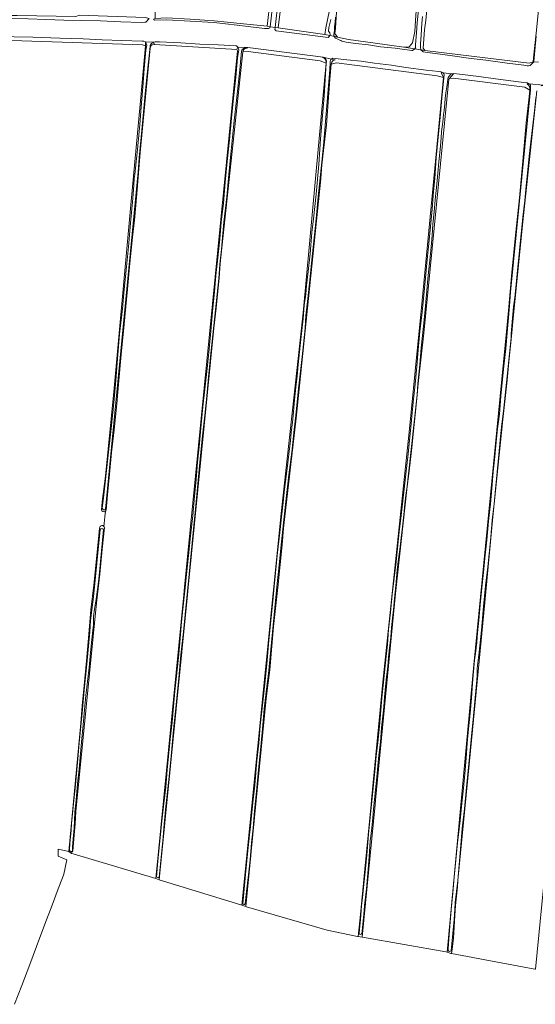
# Model space of a CAD drawing. Header units: metres. Extents: x 149984 to 156489, y 469398 to 478068.
# Tile 29 of 256: x 152711 to 152953, y 469880 to 470343. Entities that reach past the tile are written whole.
import ezdxf

# ---------------------------------------------------------------- set-up
doc = ezdxf.new("R2010")
doc.units = ezdxf.units.M
doc.header["$LTSCALE"] = 0.75
for name, color, linetype, lineweight in [('B-WE-GR-GRAS-GV', 252, 'Continuous', 13), ('B-WE-OG-TERREIN_OEVER-GV', 252, 'Continuous', 18), ('B-WE-OG-WATER-GV', 252, 'Continuous', 18), ('B-WE-OG-WATER_SLOOT-GV', 252, 'Continuous', 18)]:
    doc.layers.add(name, color=color, linetype=linetype, lineweight=lineweight)

msp = doc.modelspace()

# ---------------------------------------------------------------- linework, layer by layer
at = {"layer": 'B-WE-GR-GRAS-GV', "flags": 128}
for points in [[(152954.991, 470917.83), (152949.505, 470857.974), (152944.804, 470808.69), (152940.306, 470760.932), (152935.279, 470704.312), (152930.12, 470647.823), (152925.754, 470600.595), (152920.859, 470547.943), (152917.023, 470509.71), (152913.839, 470472.634), (152910.276, 470435.363), (152906.043, 470388.002), (152901.879, 470342.247), (152901.28, 470337.996), (152900.609, 470329.229), (152901.456, 470328.277), (152950.563, 470322.244), (152952.468, 470322.879), (152952.609, 470324.767), (152953.949, 470336.426)], [(152807.77, 470731.057), (152806.226, 470710.235), (152803.183, 470678.089), (152799.082, 470632.448), (152796.039, 470595.671), (152794.642, 470577.482), (152791.044, 470538.323), (152789.88, 470523.824), (152786.281, 470486.677), (152781.731, 470436.829), (152780.826, 470429.38), (152779.635, 470419.855), (152776.756, 470376.186), (152774.476, 470346.566), (152774.476, 470344.317), (152774.496, 470343.327), (152779.891, 470343.596), (152791.006, 470342.887), (152802.287, 470342.228), (152816.064, 470340.712), (152827.215, 470339.598), (152828.62, 470352.031)], [(152833.938, 470351.593), (152832.463, 470338.825), (152854.398, 470335.747), (152854.945, 470338.893), (152856.629, 470347.095), (152857.555, 470354.371), (152860.068, 470385.856), (152863.64, 470423.956), (152866.286, 470451.473), (152869.461, 470486.398), (152871.842, 470513.518), (152875.282, 470548.046), (152878.06, 470578.473), (152879.912, 470597.92), (152881.103, 470606.122), (152884.278, 470635.755), (152886.527, 470658.774), (152888.511, 470686.423), (152888.727, 470688.934)], [(152859.908, 470346.382), (152859.379, 470338.709), (152859.088, 470336.001), (152859.515, 470335.508), (152860.367, 470334.525), (152865.483, 470333.345), (152878.16, 470331.629), (152883.79, 470330.867), (152891.657, 470329.802), (152894.117, 470329.999), (152895.692, 470331.77), (152896.774, 470337.182), (152897.215, 470344.795)], [(152769.967, 470330.424), (152768.507, 470330.907), (152707.058, 470332.892)], [(152749.216, 470112.247), (152749.589, 470115.931), (152751.158, 470127.996), (152755.15, 470167.705), (152763.158, 470255.644), (152767.451, 470302.794), (152769.967, 470330.424)], [(152788.012, 470072.244), (152788.368, 470075.855), (152813.226, 470328.043), (152812.961, 470328.751), (152774.234, 470331.077), (152773.132, 470330.825), (152772.688, 470330.508), (152772.216, 470329.234), (152767.459, 470280.229), (152765.911, 470260.867), (152764.765, 470248.473), (152763.877, 470240.385), (152762.542, 470228.124), (152761.505, 470216.054), (152760.733, 470207.808), (152759.738, 470197.783), (152758.552, 470185.24), (152757.399, 470173.095), (152756.552, 470162.027), (152755.184, 470149.898), (152754.014, 470139.235), (152753.011, 470128.945), (152752.123, 470119.275), (152751.443, 470112.065)], [(152954.265, 470309.3), (152947.565, 470247.602), (152942.971, 470202.187), (152942.27, 470193.847), (152941.029, 470181.771), (152940.195, 470173.112), (152939.033, 470161.804), (152938.164, 470154.655), (152933.542, 470108.96), (152929.659, 470068.64), (152922.933, 469998.814), (152917.069, 469937.925), (152916.775, 469934.874), (152915.941, 469926.215), (152915.665, 469921.388), (152914.976, 469910.838), (152914.157, 469904.427), (152913.99, 469903.959), (152913.768, 469903.651), (152914.072, 469903.594), (152953.268, 469896.282), (152953.518, 469896.235), (152960.335, 469965.034)], [(152751.086, 470111.555), (152750.825, 470108.862), (152750.532, 470105.843), (152750.396, 470104.443)], [(152750.396, 470104.443), (152750.532, 470105.843), (152750.825, 470108.862), (152751.086, 470111.555)], [(152708.345, 469879.69), (152711.724, 469888.592), (152715.53, 469898.442), (152718.688, 469906.847), (152722.653, 469917.434), (152726.022, 469926.319), (152728.911, 469934.059), (152730.957, 469939.202), (152731.51, 469940.838), (152732.925, 469947.572), (152732.904, 469947.581), (152728.824, 469949.291), (152728.824, 469952.599), (152733.257, 469951.665), (152733.851, 469951.54), (152739.546, 470011.844), (152740.113, 470020.109), (152741.043, 470029.68), (152742.224, 470041.256), (152743.269, 470053.699), (152744.301, 470065.241), (152745.726, 470076.776), (152747.029, 470090.729), (152748.189, 470101.865), (152748.393, 470103.755)], [(152750.682, 470103.91), (152749.644, 470093.77), (152748.545, 470081.89), (152746.882, 470068.532), (152737.141, 469970.425), (152736.807, 469964.609), (152736.375, 469959.156), (152735.805, 469951.695)], [(152735.235, 469951.23), (152735.174, 469950.614), (152735.987, 469950.373), (152774.862, 469938.84), (152788.012, 470072.244)]]:
    msp.add_lwpolyline(points, dxfattribs=at)
for points in [[(152854.965, 470322.177), (152852.197, 470323.388), (152818.33, 470327.753), (152815.74, 470327.646), (152805.195, 470228.097), (152804.637, 470221.173), (152803.199, 470207.015), (152802.136, 470197.584), (152790.073, 470075.764), (152789.717, 470072.17), (152776.449, 469938.179), (152814.936, 469926.398), (152815.343, 469926.273), (152833.864, 470110.423), (152844.183, 470204.88), (152854.272, 470314.141)], [(152871.117, 469921.912), (152873.195, 469943.265), (152876.155, 469973.671), (152876.374, 469975.915), (152881.753, 470031.18), (152894.321, 470150.375), (152897.874, 470187.02), (152899.839, 470207.287), (152910.329, 470315.475), (152907.231, 470316.244), (152859.861, 470322.464), (152857.405, 470321.842), (152856.817, 470314.714), (152855.123, 470293.226), (152853.058, 470274.413), (152852.517, 470267.85), (152840.889, 470155.333), (152834.986, 470103.655), (152834.261, 470095.715), (152832.227, 470075.667), (152830.298, 470057.285), (152828.433, 470036.961), (152826.739, 470023.523), (152819.721, 469951.521), (152819.533, 469949.593), (152817.195, 469925.611), (152817.576, 469925.5), (152855.55, 469914.484), (152869.844, 469911.641), (152870.112, 469911.588)], [(152950.959, 470309.505), (152948.506, 470310.952), (152914.771, 470315.185), (152913.092, 470314.979), (152912.842, 470314.682), (152900.936, 470195.222), (152898.377, 470171.548), (152897.856, 470166.239), (152897.225, 470159.813), (152896.16, 470149.381), (152895.288, 470141.351), (152894.101, 470130.457), (152893.147, 470123.169), (152887.707, 470072.852), (152878.243, 469975.753), (152878.032, 469973.58), (152871.964, 469911.324), (152872.152, 469911.29), (152911.292, 469904.292), (152911.916, 469904.18), (152924.484, 470039.25), (152940.144, 470197.709), (152940.936, 470207.724), (152942.478, 470223.87), (152944.073, 470241.324), (152945.985, 470258.993), (152947.58, 470276.203), (152949.221, 470294.245), (152950.379, 470304.938)]]:
    msp.add_lwpolyline(points, close=True, dxfattribs=at)
at = {"layer": 'B-WE-GR-GRAS-GV'}
for points in [[(152751.086, 470111.555, -0.5741877), (152749.216, 470112.247)], [(152751.443, 470112.065, -0.1376504), (152751.086, 470111.555)], [(152748.393, 470103.755, -0.6446064), (152750.396, 470104.443)], [(152750.396, 470104.443, -0.1336064), (152750.682, 470103.91)], [(152735.805, 469951.695, -0.1810698), (152735.235, 469951.23)]]:
    msp.add_lwpolyline(points, format="xyb", dxfattribs=at)
at = {"layer": 'B-WE-OG-TERREIN_OEVER-GV', "flags": 128}
for points in [[(152955.534, 470971.831), (152953.219, 470946.796), (152951.131, 470918.986), (152946.112, 470864.2), (152946.022, 470862.597), (152940.365, 470810.379), (152935.937, 470760.786), (152933.708, 470736.674), (152933.378, 470733.101), (152929.442, 470690.53), (152924.227, 470629.326), (152921.688, 470605.409), (152916.257, 470545.885), (152914.813, 470531.313), (152914.5, 470528.157), (152908.195, 470464.519), (152905.813, 470437.399), (152900.786, 470383.424), (152897.215, 470344.795), (152896.774, 470337.182), (152895.692, 470331.77), (152894.117, 470329.999), (152891.657, 470329.802), (152896.794, 470329.003)], [(152901.456, 470328.277), (152900.609, 470329.229), (152901.28, 470337.996), (152901.879, 470342.247), (152906.043, 470388.002), (152910.276, 470435.363), (152913.839, 470472.634), (152917.023, 470509.71), (152920.859, 470547.943), (152925.754, 470600.595), (152930.12, 470647.823), (152935.279, 470704.312), (152940.306, 470760.932), (152944.804, 470808.69), (152949.505, 470857.974), (152954.991, 470917.83)], [(152986.626, 470680.809), (152983.054, 470643.661), (152979.35, 470605.772), (152975.54, 470565.661), (152972.047, 470529.89), (152968.087, 470491.057), (152964.516, 470449.253), (152961.358, 470412.309), (152957.769, 470375.038), (152953.949, 470336.426), (152952.609, 470324.767), (152952.468, 470322.879), (152952.758, 470322.861)], [(152828.62, 470352.031), (152827.215, 470339.598), (152828.643, 470339.388), (152830.091, 470351.711)], [(152831.034, 470339.035), (152832.463, 470338.825), (152833.938, 470351.593)], [(152832.436, 470351.486), (152831.034, 470339.035)], [(152856.629, 470347.095), (152854.945, 470338.893), (152854.398, 470335.747), (152856.778, 470335.259), (152856.985, 470335.781), (152856.78, 470336.457), (152856.198, 470337.312), (152856.221, 470339.004), (152857.17, 470342.797)], [(152859.481, 470343.936), (152859.308, 470341.644), (152859.076, 470340.383), (152858.957, 470339.36), (152858.902, 470338.487), (152858.895, 470337.437), (152858.622, 470335.653), (152858.595, 470334.929), (152860.367, 470334.525), (152859.515, 470335.508), (152859.088, 470336.001), (152859.379, 470338.709), (152859.908, 470346.382)], [(152897.002, 470329.515), (152897.052, 470331.002), (152897.534, 470336.566), (152897.845, 470341.215), (152898.523, 470347.353)], [(152900.393, 470344.246), (152900.054, 470340.846), (152899.704, 470335.44), (152899.466, 470331.267), (152899.492, 470329.376)], [(152952.758, 470322.861), (152952.806, 470322.989), (152953.083, 470326.557), (152953.888, 470334.95)], [(152749.642, 470112.918), (152750.145, 470117.922), (152750.875, 470123.506), (152752.308, 470136.475), (152753.812, 470150.425), (152755.065, 470162.508), (152756.047, 470173.004), (152756.799, 470183.214), (152757.796, 470194.782), (152759.199, 470206.708), (152759.93, 470215.767), (152761.041, 470226.52), (152761.965, 470235.9), (152762.868, 470246.954), (152764.014, 470258.73), (152764.502, 470264.948), (152764.727, 470267.986), (152764.946, 470269.865), (152765.492, 470274.314), (152765.642, 470275.959), (152765.735, 470277.264), (152766.096, 470280.086), (152766.326, 470283.381), (152767.301, 470293.426), (152767.922, 470301.661), (152768.667, 470310.914), (152769.321, 470319.612), (152770.127, 470328.285), (152770.55, 470330.698), (152769.977, 470332.219), (152769.967, 470330.424), (152767.451, 470302.794), (152763.158, 470255.644), (152755.15, 470167.705), (152751.158, 470127.996), (152749.589, 470115.931), (152749.216, 470112.247)], [(152772.357, 470330.921), (152772.264, 470330.768), (152772.195, 470330.51), (152772.139, 470330.071), (152771.331, 470322.865), (152770.67, 470315.63), (152769.854, 470307.786), (152768.903, 470297.485), (152767.963, 470287.504), (152767.069, 470277.724), (152766.58, 470271.168), (152751.179, 470112.506)], [(152751.443, 470112.065), (152752.123, 470119.275), (152753.011, 470128.945), (152754.014, 470139.235), (152755.184, 470149.898), (152756.552, 470162.027), (152757.399, 470173.095), (152758.552, 470185.24), (152759.738, 470197.783), (152760.733, 470207.808), (152761.505, 470216.054), (152762.542, 470228.124), (152763.877, 470240.385), (152764.765, 470248.473), (152765.911, 470260.867), (152767.459, 470280.229), (152772.216, 470329.234), (152772.688, 470330.508), (152773.132, 470330.825), (152774.234, 470331.077), (152773.804, 470332.069)], [(152775.21, 469939.667), (152775.838, 469947.037), (152776.96, 469957.895), (152777.562, 469964.417), (152778.5, 469972.824), (152779.508, 469981.833), (152780.155, 469989.967), (152780.783, 469996.399), (152781.667, 470004.291), (152782.463, 470012.35), (152783.222, 470019.807), (152783.807, 470026.96), (152784.51, 470034.057), (152785.542, 470042.824), (152786.202, 470049.654), (152786.812, 470057.633), (152787.534, 470065.562), (152788.454, 470074.118), (152789.257, 470081.724), (152790.239, 470090.764), (152791.216, 470099.935), (152792.23, 470109.528), (152793.039, 470118.413), (152793.804, 470126.417), (152794.538, 470134.557), (152795.297, 470141.908), (152796.025, 470150.564), (152797.027, 470160.666), (152797.941, 470168.992), (152799.017, 470178.647), (152799.926, 470187.824), (152800.672, 470196.281), (152801.587, 470205.24), (152802.508, 470214.79), (152803.13, 470222.334), (152803.907, 470229.319), (152804.977, 470239.545), (152805.662, 470247.505), (152806.63, 470256.256), (152807.511, 470266.359), (152808.395, 470276.064), (152809.457, 470286.15), (152810.531, 470296.318), (152811.369, 470305.835), (152812.474, 470315.617), (152813.225, 470324.812), (152813.909, 470328.542), (152813.508, 470329.735), (152812.961, 470328.751), (152813.226, 470328.043), (152788.368, 470075.855), (152788.012, 470072.244), (152774.862, 469938.84), (152776.449, 469938.179), (152789.717, 470072.17), (152790.073, 470075.764), (152802.136, 470197.584), (152803.199, 470207.015), (152804.637, 470221.173), (152805.195, 470228.097), (152815.74, 470327.646)], [(152815.376, 470328.51), (152815.277, 470328.339), (152815.221, 470327.947), (152815.088, 470326.244), (152814.333, 470319.149), (152812.962, 470306.201), (152811.572, 470293.662), (152810.363, 470281.205), (152809.271, 470269.938), (152808.281, 470259.355), (152806.888, 470247.424), (152806.373, 470242.136), (152805.687, 470234.741), (152804.928, 470227.675), (152804.449, 470220.941), (152803, 470206.312), (152801.999, 470197.49), (152800.597, 470184.198), (152799.639, 470174.603), (152798.68, 470164.034), (152797.774, 470155.25), (152796.886, 470147.031), (152795.793, 470136.124), (152794.724, 470126.185), (152793.678, 470114.252), (152792.602, 470103.14), (152791.282, 470090.25), (152790.148, 470078.631), (152789.002, 470066.295), (152787.892, 470054.88), (152786.694, 470044.025), (152785.642, 470033.177), (152784.444, 470020.52), (152783.228, 470008.726), (152782.03, 469996.378), (152780.967, 469985.447), (152779.611, 469972.685), (152778.764, 469964.415), (152778.281, 469958.269), (152777.218, 469947.314), (152776.457, 469939.53)], [(152815.74, 470327.646), (152818.33, 470327.753), (152852.197, 470323.388), (152854.965, 470322.177), (152855.005, 470322.645)], [(152817.177, 470329.201), (152817.505, 470329.294), (152817.692, 470329.274), (152818.121, 470329.631), (152817.334, 470329.649), (152816.933, 470329.553)], [(152818.121, 470329.631), (152817.692, 470329.274), (152817.505, 470329.294), (152817.177, 470329.201)], [(152853.356, 470324.859), (152853.673, 470325.11), (152853.575, 470325.133), (152818.121, 470329.631)], [(152899.653, 470328.558), (152901.456, 470328.277)], [(152815.728, 469926.995), (152816.228, 469932.135), (152816.994, 469940.766), (152818.044, 469950.51), (152819.013, 469959.335), (152819.386, 469963.296), (152819.673, 469966.738), (152820.493, 469974.459), (152821.373, 469982.703), (152821.876, 469988.509), (152822.439, 469994.227), (152823.33, 470002.499), (152824.014, 470010.668), (152824.959, 470018.918), (152825.714, 470025.967), (152826.403, 470033.366), (152827.244, 470041.409), (152827.917, 470048.999), (152828.48, 470055.378), (152829.076, 470061.554), (152829.847, 470069.193), (152830.514, 470076.183), (152831.176, 470082.6), (152831.651, 470087.516), (152832.149, 470092.137), (152832.744, 470097.485), (152833.346, 470102.979), (152833.947, 470108.981), (152834.778, 470115.687), (152835.488, 470121.897), (152836.21, 470127.915), (152836.915, 470134.255), (152837.636, 470139.816), (152838.172, 470144.661), (152838.544, 470148.737), (152839.123, 470153.244), (152839.708, 470158.346), (152840.178, 470163.927), (152840.774, 470169.842), (152841.321, 470174.971), (152841.856, 470180.575), (152842.791, 470189.425), (152843.414, 470195.149), (152844.13, 470201.986), (152844.704, 470208.31), (152845.393, 470213.57), (152845.814, 470217.662), (152846.508, 470224.243), (152847.448, 470232.662), (152848.356, 470242.62), (152849.056, 470249.037), (152850.269, 470260.706), (152851.622, 470274.666), (152852.384, 470286.664), (152853.301, 470297.691), (152854.037, 470306.747), (152854.756, 470317.244), (152855.103, 470322.117), (152855.148, 470323.127), (152855.065, 470323.667)], [(152853.673, 470325.11), (152853.356, 470324.859)], [(152910.329, 470315.475), (152909.138, 470317.857), (152910.068, 470317.751), (152909.147, 470318.221), (152907.989, 470318.399), (152902.037, 470319.031), (152892.466, 470320.202), (152885.842, 470321.273), (152877.77, 470322.295), (152871.534, 470323.147), (152864.818, 470323.859), (152859.196, 470324.516), (152858.24, 470324.592), (152857.553, 470324.208), (152859.264, 470323.81), (152858.319, 470323.466)], [(152858.319, 470323.466), (152859.264, 470323.81), (152857.553, 470324.208)], [(152855.005, 470322.645), (152854.965, 470322.177), (152854.272, 470314.141), (152844.183, 470204.88), (152833.864, 470110.423), (152815.343, 469926.273), (152817.195, 469925.611), (152819.533, 469949.593), (152819.721, 469951.521), (152826.739, 470023.523), (152828.433, 470036.961), (152830.298, 470057.285), (152832.227, 470075.667), (152834.261, 470095.715), (152834.986, 470103.655), (152840.889, 470155.333), (152852.517, 470267.85), (152853.058, 470274.413), (152855.123, 470293.226), (152856.817, 470314.714), (152857.405, 470321.842)], [(152856.843, 470322.821), (152856.75, 470319.18), (152853.809, 470283.511), (152852.963, 470275.81), (152851.298, 470259.374), (152850.262, 470248.987)], [(152857.405, 470321.842), (152859.861, 470322.464), (152907.231, 470316.244), (152910.329, 470315.475)], [(152910.068, 470317.751), (152909.138, 470317.857), (152910.329, 470315.475), (152899.839, 470207.287), (152897.874, 470187.02), (152894.321, 470150.375), (152881.753, 470031.18), (152876.374, 469975.915), (152876.155, 469973.671), (152873.195, 469943.265), (152871.117, 469921.912), (152870.112, 469911.588), (152871.964, 469911.324), (152878.032, 469973.58), (152878.243, 469975.753), (152887.707, 470072.852), (152893.147, 470123.169), (152894.101, 470130.457), (152895.288, 470141.351), (152896.16, 470149.381), (152897.225, 470159.813), (152897.856, 470166.239), (152898.377, 470171.548), (152900.936, 470195.222), (152912.842, 470314.682), (152913.092, 470314.979), (152914.959, 470317.195), (152914.128, 470317.29)], [(152870.567, 469913.112), (152870.7, 469914.838), (152871.204, 469919.592), (152871.692, 469925.933), (152872.123, 469929.688), (152872.948, 469937.62), (152873.665, 469945.033), (152874.273, 469951.771), (152874.916, 469959.637), (152875.736, 469967.676), (152876.622, 469976.555), (152877.338, 469982.905), (152877.886, 469989.115), (152878.607, 469996.305), (152879.346, 470002.851), (152880.18, 470010.438), (152880.743, 470017.8), (152881.304, 470023.875), (152881.988, 470031.042), (152882.441, 470035.917), (152883.302, 470043.238), (152883.854, 470048.953), (152884.407, 470055.929), (152885.269, 470063.916), (152886.155, 470072.459), (152887.031, 470080.004), (152887.902, 470087.763), (152888.66, 470093.996), (152889.466, 470101.928), (152890.12, 470108.128), (152890.879, 470114.996), (152891.75, 470121.873), (152892.545, 470128.966), (152893.496, 470137.181), (152894.472, 470146.421), (152895.197, 470154.318), (152896.045, 470162.805), (152896.91, 470171.351), (152897.688, 470179.549), (152898.35, 470187.504), (152899.192, 470196.061), (152900.144, 470205.161), (152900.845, 470211.606), (152901.821, 470221.383), (152902.611, 470229.958), (152903.38, 470237.525), (152904.061, 470245.469), (152904.904, 470253.581), (152905.55, 470261.935), (152906.107, 470267.939), (152906.843, 470277.787), (152907.781, 470287.497), (152908.622, 470296.749), (152909.435, 470305.775), (152910.466, 470315.312), (152910.534, 470316.695)], [(152912.5, 470315.484), (152912.348, 470314.887), (152912.144, 470313.378), (152911.779, 470311.093), (152911.34, 470308.268), (152911.085, 470305.705), (152910.855, 470303.333), (152910.506, 470300.022), (152910.314, 470298.041), (152909.902, 470294.457), (152909.384, 470290.192), (152909.112, 470287.069), (152908.618, 470281.657), (152908.092, 470275.795), (152907.608, 470270.596), (152907.109, 470265.309), (152906.327, 470257.974), (152905.872, 470252.342), (152905.293, 470246.48), (152904.954, 470241.242), (152904.445, 470235.902), (152903.845, 470229.56), (152903.216, 470223.9), (152902.749, 470219.18), (152902.341, 470215.128), (152902.052, 470211.679), (152901.563, 470206.425), (152900.804, 470198.62), (152899.699, 470188.321), (152899.095, 470180.419), (152898.182, 470171.683), (152897.803, 470166.244), (152893.644, 470127.771), (152893.114, 470123.34), (152893.094, 470123.176), (152892.586, 470119.125), (152892.097, 470115.103), (152891.518, 470109.798), (152890.966, 470104.281), (152890.518, 470100.445), (152890.085, 470096.168), (152889.683, 470093.605), (152889.123, 470089.129), (152888.47, 470083.881), (152888.086, 470080.185), (152887.784, 470076.422), (152887.207, 470070.568), (152886.687, 470065.216), (152886.204, 470061.218), (152885.797, 470056.837), (152885.402, 470052.367), (152884.835, 470047.265), (152884.377, 470042.903), (152884.007, 470038.565), (152883.438, 470033.689), (152883.014, 470029.203), (152882.524, 470024.149), (152882.114, 470019.566), (152881.676, 470015.249), (152881.145, 470009.773), (152880.546, 470003.038), (152879.819, 469996.775), (152879.341, 469991.809), (152878.829, 469986.503), (152878.214, 469980.541), (152877.762, 469975.952), (152877.337, 469971.497), (152877.007, 469967.384), (152876.483, 469962.671), (152875.981, 469958.821), (152875.759, 469956.503), (152875.484, 469951.451), (152874.936, 469945.081), (152874.501, 469939.53), (152873.959, 469933.94), (152873.064, 469926.104), (152872.848, 469923.785), (152872.411, 469918.864), (152871.925, 469914.212), (152871.826, 469913.019)], [(152949.619, 470312.565), (152950.677, 470312.472), (152949.852, 470312.937), (152949.262, 470313.028), (152945.602, 470313.504), (152934.75, 470314.841), (152926.832, 470315.945), (152917.865, 470317.002), (152915.062, 470317.449), (152914.128, 470317.29), (152914.959, 470317.195), (152913.092, 470314.979)], [(152913.092, 470314.979), (152914.771, 470315.185), (152948.506, 470310.952), (152950.959, 470309.505)], [(152950.959, 470309.505), (152950.379, 470304.938), (152949.221, 470294.245), (152947.58, 470276.203), (152945.985, 470258.993), (152944.073, 470241.324), (152942.478, 470223.87), (152940.936, 470207.724), (152940.144, 470197.709), (152924.484, 470039.25), (152911.916, 469904.18), (152913.768, 469903.651), (152913.99, 469903.959), (152914.157, 469904.427), (152914.976, 469910.838), (152915.665, 469921.388), (152915.941, 469926.215), (152916.775, 469934.874), (152917.069, 469937.925), (152922.933, 469998.814), (152929.659, 470068.64), (152933.542, 470108.96), (152938.164, 470154.655), (152939.033, 470161.804), (152940.195, 470173.112), (152941.029, 470181.771), (152942.27, 470193.847), (152942.971, 470202.187), (152947.565, 470247.602), (152954.265, 470309.3)], [(152912.483, 469905.06), (152912.45, 469905.481), (152912.634, 469908.308), (152913.289, 469916.504), (152914.068, 469925.777), (152914.654, 469931.904), (152915.307, 469939.458), (152916.086, 469947.515), (152916.921, 469955.683), (152918.09, 469966.059), (152918.94, 469974.333), (152919.663, 469981.397), (152920.315, 469988.119), (152920.897, 469995.391), (152921.428, 470002.471), (152922.065, 470009.167), (152922.844, 470016.67), (152923.446, 470023.695), (152923.967, 470030.679), (152924.451, 470036.136), (152924.824, 470041.493), (152925.327, 470044.718), (152925.917, 470049.923), (152926.264, 470054.302), (152926.844, 470060.278), (152927.532, 470067.504), (152928.367, 470075.501), (152929.024, 470082.792), (152929.752, 470089.479), (152930.647, 470097.914), (152931.493, 470106.879), (152932.312, 470115.002), (152932.95, 470122.217), (152933.643, 470130.043), (152934.213, 470135.677), (152934.983, 470143.986), (152935.72, 470150.27), (152936.538, 470157.183), (152937.197, 470165.608), (152937.849, 470172.043), (152938.713, 470179.793), (152939.533, 470187.991), (152940.297, 470195.635), (152940.908, 470202.554), (152941.262, 470208.067), (152941.81, 470214.573), (152951.207, 470309.655), (152951.132, 470311.86)], [(152950.677, 470312.472), (152949.619, 470312.565)], [(152953.675, 470306.051), (152953.036, 470299.778), (152952.116, 470291.82), (152951.356, 470285.204), (152950.606, 470278.452), (152949.901, 470272.072), (152949.183, 470264.503), (152948.514, 470257.655), (152947.67, 470249.909), (152946.796, 470241.956), (152946.247, 470235.85), (152945.696, 470230.842), (152945.121, 470224.957), (152944.457, 470218.225), (152943.791, 470212.103), (152943.255, 470207.625), (152942.694, 470202.331), (152942.125, 470194.972), (152942.059, 470193.165), (152938.56, 470158.571), (152937.683, 470152.493), (152937.076, 470146.625), (152936.29, 470138.182), (152935.475, 470130.112), (152934.767, 470121.947), (152934.103, 470115.075), (152933.228, 470107.422), (152932.486, 470099.356), (152931.765, 470091.565), (152931.129, 470085.381), (152930.064, 470076.482), (152929.051, 470066.719), (152928.083, 470055.585), (152927.047, 470045.232), (152926.283, 470039.004), (152926.136, 470037.382), (152926.081, 470036.234), (152926.072, 470034.681), (152925.955, 470032.086), (152925.135, 470023.868), (152924.315, 470015.36), (152923.263, 470004.188), (152922.104, 469992.848), (152921.037, 469981.806), (152920.108, 469971.668), (152919.058, 469962.363), (152918.191, 469952.661), (152916.928, 469937.954), (152915.823, 469927.609), (152915.56, 469924.425), (152915.295, 469919.505), (152913.878, 469904.79)], [(152850.262, 470248.987), (152849.846, 470244.491), (152848.468, 470231.265), (152847.32, 470220.172), (152846.173, 470210.23), (152845.435, 470203.541), (152845.101, 470197.659), (152843.718, 470184.214), (152842.023, 470169.329), (152840.733, 470156.61), (152839.911, 470149.941), (152838.818, 470139.324), (152837.522, 470128.694), (152836.255, 470117.485), (152834.992, 470106.092), (152833.672, 470094.215), (152832.659, 470083.279), (152832.012, 470077.615), (152827.863, 470035.051), (152827.076, 470029.204), (152825.87, 470018.616), (152825.012, 470009.156), (152824.131, 469999.184), (152823.179, 469989.974), (152822.236, 469979.833), (152821.355, 469970.721), (152820.591, 469962.574), (152819.865, 469955.656), (152819.24, 469947.698), (152818.509, 469940.623), (152817.589, 469932.742), (152816.949, 469926.863)], [(152748.393, 470103.755), (152748.189, 470101.865), (152747.029, 470090.729), (152745.726, 470076.776), (152744.301, 470065.241), (152743.269, 470053.699), (152742.224, 470041.256), (152741.043, 470029.68), (152740.113, 470020.109), (152739.546, 470011.844), (152733.851, 469951.54), (152735.174, 469950.614), (152735.235, 469951.23)], [(152734.181, 469951.943), (152734.381, 469955.441), (152734.936, 469961.45), (152735.214, 469964.628), (152735.983, 469972.587), (152736.962, 469982.866), (152738.263, 469996.842), (152738.791, 470002.444), (152740.188, 470016.522), (152741.134, 470027.433), (152742.308, 470039.659), (152743.727, 470054.867), (152744.121, 470060.236), (152745.462, 470071.357), (152748.645, 470103.017)], [(152750.251, 470102.945), (152748.139, 470081.187), (152747.735, 470077.114), (152746.811, 470070.193), (152746.002, 470065.482), (152745.551, 470062.021), (152745.465, 470060.405), (152745.536, 470059.226), (152745.493, 470057.939), (152745.185, 470055.622), (152744.669, 470051.168), (152744.039, 470045.191), (152743.409, 470038.048), (152742.692, 470031.477), (152741.912, 470024.964), (152741.346, 470018.214), (152740.636, 470011.093), (152739.87, 470002.899), (152739.418, 469997.63), (152738.752, 469990.28), (152737.928, 469983.309), (152737.283, 469975.723), (152736.718, 469970.032), (152736.358, 469962.541), (152735.863, 469957.557), (152735.66, 469953.658), (152735.588, 469951.729)], [(152735.805, 469951.695), (152736.375, 469959.156), (152736.807, 469964.609), (152737.141, 469970.425), (152746.882, 470068.532), (152748.545, 470081.89), (152749.644, 470093.77), (152750.682, 470103.91)]]:
    msp.add_lwpolyline(points, dxfattribs=at)
for points in [[(152704.503, 470344.815), (152706.146, 470343.382), (152714.711, 470343.116), (152723.053, 470342.819), (152731.61, 470342.531), (152739.96, 470342.284), (152748.775, 470342.105), (152758.301, 470341.656), (152767.956, 470341.38), (152769.619, 470341.482), (152770.156, 470341.599), (152771.782, 470343.307), (152769.821, 470343.66), (152738.865, 470344.851), (152737.145, 470344.19), (152709.656, 470344.646), (152705.262, 470344.719)], [(152773.804, 470342.943), (152774.293, 470342.493), (152779.877, 470342.68), (152790.951, 470341.973), (152802.211, 470341.315), (152813.196, 470340.11), (152825.971, 470338.627), (152827.916, 470338.476), (152828.583, 470338.878), (152828.643, 470339.388), (152827.215, 470339.598), (152816.064, 470340.712), (152802.287, 470342.228), (152791.006, 470342.887), (152779.891, 470343.596), (152774.496, 470343.327)], [(152854.398, 470335.747), (152832.463, 470338.825), (152831.034, 470339.035), (152830.926, 470338.074), (152831.501, 470337.46), (152856.023, 470334.359), (152856.627, 470334.878), (152856.778, 470335.259)], [(152769.977, 470332.219), (152769.235, 470332.577), (152768.884, 470332.622), (152768.474, 470332.661), (152758.912, 470332.93), (152749.549, 470333.294), (152740.696, 470333.643), (152729.642, 470333.964), (152716.996, 470334.4), (152708.19, 470334.679), (152706.826, 470334.713), (152705.549, 470334.325), (152704.864, 470332.978), (152707.058, 470332.892), (152768.507, 470330.907), (152769.967, 470330.424)], [(152860.367, 470334.525), (152858.595, 470334.929), (152859.461, 470333.931), (152860.848, 470333.355), (152861.428, 470333.057), (152861.895, 470332.834), (152862.385, 470332.643), (152864.481, 470332.198), (152868.859, 470331.516), (152874.991, 470330.809), (152880.659, 470329.985), (152887.428, 470329.307), (152895.337, 470328.221), (152895.65, 470328.256), (152896.794, 470329.003), (152891.657, 470329.802), (152883.79, 470330.867), (152878.16, 470331.629), (152865.483, 470333.345)], [(152813.508, 470329.735), (152812.864, 470330.357), (152812.519, 470330.396), (152804.226, 470330.871), (152795.565, 470331.256), (152786.611, 470331.733), (152776.563, 470332.328), (152774.901, 470332.331), (152774.48, 470332.306), (152773.804, 470332.069), (152774.234, 470331.077), (152812.961, 470328.751)], [(152952.758, 470322.861), (152952.468, 470322.879), (152950.563, 470322.244), (152901.456, 470328.277), (152899.653, 470328.558), (152900.751, 470327.54), (152902.795, 470327.245), (152908.638, 470326.558), (152914.558, 470325.68), (152922.102, 470324.568), (152930.211, 470323.624), (152940.159, 470322.324), (152948.1, 470321.243), (152949.632, 470321.062), (152950.268, 470320.994), (152951.048, 470321.148)]]:
    msp.add_lwpolyline(points, close=True, dxfattribs=at)
at = {"layer": 'B-WE-OG-TERREIN_OEVER-GV'}
for points in [[(152773.804, 470332.069, 0.1212431), (152772.357, 470330.921)], [(152816.933, 470329.553, 0.0771124), (152815.376, 470328.51)], [(152817.177, 470329.201, 0.2833261), (152815.74, 470327.646)], [(152815.74, 470327.646, -0.2833261), (152817.177, 470329.201)], [(152896.794, 470329.003, 0.0940906), (152897.002, 470329.515)], [(152899.492, 470329.376, 0.1117316), (152899.653, 470328.558)], [(152855.005, 470322.645, 0.3768806), (152853.356, 470324.859)], [(152853.356, 470324.859, -0.3768806), (152855.005, 470322.645)], [(152855.065, 470323.667, 0.1907873), (152853.673, 470325.11)], [(152857.553, 470324.208, 0.1725206), (152856.843, 470322.821)], [(152857.405, 470321.842, -0.2440226), (152858.319, 470323.466)], [(152858.319, 470323.466, 0.2440226), (152857.405, 470321.842)], [(152910.534, 470316.695, 0.1972326), (152910.068, 470317.751)], [(152913.753, 470317.048, 0.1246103), (152912.5, 470315.484)], [(152914.128, 470317.29, 0.0747079), (152913.753, 470317.048)], [(152949.619, 470312.565, -0.2812137), (152950.959, 470309.505)], [(152950.959, 470309.505, 0.2812137), (152949.619, 470312.565)], [(152951.132, 470311.86, 0.0933834), (152950.677, 470312.472)], [(152749.216, 470112.247, 0.5741877), (152751.086, 470111.555)], [(152751.179, 470112.506, -0.6638886), (152749.642, 470112.918)], [(152751.086, 470111.555, 0.1376504), (152751.443, 470112.065)], [(152750.396, 470104.443, 0.6446064), (152748.393, 470103.755)], [(152748.645, 470103.017, -0.5963794), (152750.251, 470102.945)], [(152750.682, 470103.91, 0.1336064), (152750.396, 470104.443)], [(152735.588, 469951.729, -0.3332423), (152734.181, 469951.943)], [(152735.235, 469951.23, 0.1810698), (152735.805, 469951.695)], [(152776.457, 469939.53, -0.4519378), (152775.21, 469939.667)], [(152816.949, 469926.863, -0.5076042), (152815.728, 469926.995)], [(152871.826, 469913.019, -0.836218), (152870.567, 469913.112)], [(152913.878, 469904.79, -0.4846094), (152912.483, 469905.06)]]:
    msp.add_lwpolyline(points, format="xyb", dxfattribs=at)
at = {"layer": 'B-WE-OG-WATER-GV', "flags": 128}
for points in [[(152857.17, 470342.797), (152856.221, 470339.004), (152856.198, 470337.312), (152856.78, 470336.457), (152856.985, 470335.781), (152856.778, 470335.259), (152858.595, 470334.929), (152858.622, 470335.653), (152858.895, 470337.437), (152858.902, 470338.487), (152858.957, 470339.36), (152859.076, 470340.383), (152859.308, 470341.644), (152859.481, 470343.936)], [(152953.888, 470334.95), (152953.083, 470326.557), (152952.806, 470322.989), (152952.758, 470322.861), (152954.954, 470322.724)], [(152748.645, 470103.017), (152745.462, 470071.357), (152744.121, 470060.236), (152743.727, 470054.867), (152742.308, 470039.659), (152741.134, 470027.433), (152740.188, 470016.522), (152738.791, 470002.444), (152738.263, 469996.842), (152736.962, 469982.866), (152735.983, 469972.587), (152735.214, 469964.628)], [(152735.588, 469951.729), (152735.66, 469953.658), (152735.863, 469957.557), (152736.358, 469962.541), (152736.718, 469970.032), (152737.283, 469975.723), (152737.928, 469983.309), (152738.752, 469990.28), (152739.418, 469997.63), (152739.87, 470002.899), (152740.636, 470011.093), (152741.346, 470018.214), (152741.912, 470024.964), (152742.692, 470031.477), (152743.409, 470038.048), (152744.039, 470045.191), (152744.669, 470051.168), (152745.185, 470055.622), (152745.493, 470057.939), (152745.536, 470059.226), (152745.465, 470060.405), (152745.551, 470062.021), (152746.002, 470065.482), (152746.811, 470070.193), (152747.735, 470077.114), (152748.139, 470081.187), (152750.251, 470102.945)], [(152735.214, 469964.628), (152734.936, 469961.45), (152734.381, 469955.441), (152734.181, 469951.943)]]:
    msp.add_lwpolyline(points, dxfattribs=at)
at = {"layer": 'B-WE-OG-WATER-GV'}
for points in [[(152750.251, 470102.945, 0.5963794), (152748.645, 470103.017)], [(152734.181, 469951.943, 0.3332423), (152735.588, 469951.729)]]:
    msp.add_lwpolyline(points, format="xyb", dxfattribs=at)
at = {"layer": 'B-WE-OG-WATER_SLOOT-GV', "flags": 128}
for points in [[(152830.091, 470351.711), (152828.643, 470339.388)], [(152828.643, 470339.388), (152831.034, 470339.035), (152832.436, 470351.486)], [(152898.523, 470347.353), (152897.845, 470341.215), (152897.534, 470336.566), (152897.052, 470331.002), (152897.002, 470329.515)], [(152771.782, 470343.307), (152770.156, 470341.599), (152769.619, 470341.482), (152767.956, 470341.38), (152758.301, 470341.656), (152748.775, 470342.105), (152739.96, 470342.284), (152731.61, 470342.531), (152723.053, 470342.819)], [(152954.954, 470322.724), (152952.758, 470322.861), (152951.048, 470321.148), (152950.268, 470320.994), (152949.632, 470321.062), (152948.1, 470321.243), (152940.159, 470322.324), (152930.211, 470323.624), (152922.102, 470324.568), (152914.558, 470325.68), (152908.638, 470326.558), (152902.795, 470327.245), (152900.751, 470327.54), (152899.653, 470328.558), (152896.794, 470329.003), (152895.65, 470328.256), (152895.337, 470328.221), (152887.428, 470329.307), (152880.659, 470329.985), (152874.991, 470330.809), (152868.859, 470331.516), (152864.481, 470332.198), (152862.385, 470332.643), (152861.895, 470332.834), (152861.428, 470333.057), (152860.848, 470333.355), (152859.461, 470333.931), (152858.595, 470334.929), (152856.778, 470335.259), (152856.627, 470334.878), (152856.023, 470334.359), (152831.501, 470337.46), (152830.926, 470338.074), (152831.034, 470339.035), (152828.643, 470339.388), (152828.583, 470338.878), (152827.916, 470338.476), (152825.971, 470338.627), (152813.196, 470340.11), (152802.211, 470341.315), (152790.951, 470341.973), (152779.877, 470342.68), (152774.293, 470342.493), (152773.804, 470342.943)], [(152899.492, 470329.376), (152899.466, 470331.267), (152899.704, 470335.44), (152900.054, 470340.846), (152900.393, 470344.246)], [(152708.19, 470334.679), (152716.996, 470334.4), (152729.642, 470333.964), (152740.696, 470333.643), (152749.549, 470333.294), (152758.912, 470332.93), (152768.474, 470332.661), (152768.884, 470332.622), (152769.235, 470332.577), (152769.977, 470332.219), (152773.804, 470332.069), (152774.48, 470332.306), (152774.901, 470332.331), (152776.563, 470332.328), (152786.611, 470331.733), (152795.565, 470331.256), (152804.226, 470330.871), (152812.519, 470330.396), (152812.864, 470330.357), (152813.508, 470329.735), (152817.334, 470329.649), (152818.121, 470329.631), (152853.575, 470325.133), (152853.673, 470325.11), (152857.553, 470324.208), (152858.24, 470324.592), (152859.196, 470324.516), (152864.818, 470323.859), (152871.534, 470323.147), (152877.77, 470322.295), (152885.842, 470321.273), (152892.466, 470320.202), (152902.037, 470319.031), (152907.989, 470318.399), (152909.147, 470318.221), (152910.068, 470317.751), (152914.128, 470317.29), (152915.062, 470317.449), (152917.865, 470317.002), (152926.832, 470315.945), (152934.75, 470314.841), (152945.602, 470313.504), (152949.262, 470313.028), (152949.852, 470312.937), (152950.677, 470312.472), (152957.16, 470311.904)], [(152773.804, 470332.069), (152769.977, 470332.219), (152770.55, 470330.698), (152770.127, 470328.285), (152769.321, 470319.612), (152768.667, 470310.914), (152767.922, 470301.661), (152767.301, 470293.426), (152766.326, 470283.381), (152766.096, 470280.086), (152765.735, 470277.264), (152765.642, 470275.959), (152765.492, 470274.314), (152764.946, 470269.865), (152764.727, 470267.986), (152764.502, 470264.948), (152764.014, 470258.73), (152762.868, 470246.954), (152761.965, 470235.9), (152761.041, 470226.52), (152759.93, 470215.767), (152759.199, 470206.708), (152757.796, 470194.782), (152756.799, 470183.214), (152756.047, 470173.004), (152755.065, 470162.508), (152753.812, 470150.425), (152752.308, 470136.475), (152750.875, 470123.506), (152750.145, 470117.922), (152749.642, 470112.918)], [(152751.179, 470112.506), (152766.58, 470271.168), (152767.069, 470277.724), (152767.963, 470287.504), (152768.903, 470297.485), (152769.854, 470307.786), (152770.67, 470315.63), (152771.331, 470322.865), (152772.139, 470330.071), (152772.195, 470330.51), (152772.264, 470330.768), (152772.357, 470330.921)], [(152816.933, 470329.553), (152817.334, 470329.649), (152813.508, 470329.735), (152813.909, 470328.542), (152813.225, 470324.812), (152812.474, 470315.617), (152811.369, 470305.835), (152810.531, 470296.318), (152809.457, 470286.15), (152808.395, 470276.064), (152807.511, 470266.359), (152806.63, 470256.256), (152805.662, 470247.505), (152804.977, 470239.545), (152803.907, 470229.319), (152803.13, 470222.334), (152802.508, 470214.79), (152801.587, 470205.24), (152800.672, 470196.281), (152799.926, 470187.824), (152799.017, 470178.647), (152797.941, 470168.992), (152797.027, 470160.666), (152796.025, 470150.564), (152795.297, 470141.908), (152794.538, 470134.557), (152793.804, 470126.417), (152793.039, 470118.413), (152792.23, 470109.528), (152791.216, 470099.935), (152790.239, 470090.764), (152789.257, 470081.724), (152788.454, 470074.118), (152787.534, 470065.562), (152786.812, 470057.633), (152786.202, 470049.654), (152785.542, 470042.824), (152784.51, 470034.057), (152783.807, 470026.96), (152783.222, 470019.807), (152782.463, 470012.35), (152781.667, 470004.291), (152780.783, 469996.399), (152780.155, 469989.967), (152779.508, 469981.833), (152778.5, 469972.824), (152777.562, 469964.417), (152776.96, 469957.895), (152775.838, 469947.037), (152775.21, 469939.667)], [(152776.457, 469939.53), (152777.218, 469947.314), (152778.281, 469958.269), (152778.764, 469964.415), (152779.611, 469972.685), (152780.967, 469985.447), (152782.03, 469996.378), (152783.228, 470008.726), (152784.444, 470020.52), (152785.642, 470033.177), (152786.694, 470044.025), (152787.892, 470054.88), (152789.002, 470066.295), (152790.148, 470078.631), (152791.282, 470090.25), (152792.602, 470103.14), (152793.678, 470114.252), (152794.724, 470126.185), (152795.793, 470136.124), (152796.886, 470147.031), (152797.774, 470155.25), (152798.68, 470164.034), (152799.639, 470174.603), (152800.597, 470184.198), (152801.999, 470197.49), (152803, 470206.312), (152804.449, 470220.941), (152804.928, 470227.675), (152805.687, 470234.741), (152806.373, 470242.136), (152806.888, 470247.424), (152808.281, 470259.355), (152809.271, 470269.938), (152810.363, 470281.205), (152811.572, 470293.662), (152812.962, 470306.201), (152814.333, 470319.149), (152815.088, 470326.244), (152815.221, 470327.947), (152815.277, 470328.339), (152815.376, 470328.51)], [(152896.794, 470329.003), (152899.653, 470328.558)], [(152855.065, 470323.667), (152855.148, 470323.127), (152855.103, 470322.117), (152854.756, 470317.244), (152854.037, 470306.747), (152853.301, 470297.691), (152852.384, 470286.664), (152851.622, 470274.666), (152850.269, 470260.706), (152849.056, 470249.037), (152848.356, 470242.62), (152847.448, 470232.662), (152846.508, 470224.243), (152845.814, 470217.662), (152845.393, 470213.57), (152844.704, 470208.31), (152844.13, 470201.986), (152843.414, 470195.149), (152842.791, 470189.425), (152841.856, 470180.575), (152841.321, 470174.971), (152840.774, 470169.842), (152840.178, 470163.927), (152839.708, 470158.346), (152839.123, 470153.244), (152838.544, 470148.737), (152838.172, 470144.661), (152837.636, 470139.816), (152836.915, 470134.255), (152836.21, 470127.915), (152835.488, 470121.897), (152834.778, 470115.687), (152833.947, 470108.981), (152833.346, 470102.979), (152832.744, 470097.485), (152832.149, 470092.137), (152831.651, 470087.516), (152831.176, 470082.6), (152830.514, 470076.183), (152829.847, 470069.193), (152829.076, 470061.554), (152828.48, 470055.378), (152827.917, 470048.999), (152827.244, 470041.409), (152826.403, 470033.366), (152825.714, 470025.967), (152824.959, 470018.918), (152824.014, 470010.668), (152823.33, 470002.499), (152822.439, 469994.227), (152821.876, 469988.509), (152821.373, 469982.703), (152820.493, 469974.459), (152819.673, 469966.738), (152819.386, 469963.296), (152819.013, 469959.335), (152818.044, 469950.51), (152816.994, 469940.766), (152816.228, 469932.135), (152815.728, 469926.995)], [(152857.553, 470324.208), (152853.673, 470325.11)], [(152832.659, 470083.279), (152833.672, 470094.215), (152834.992, 470106.092), (152836.255, 470117.485), (152837.522, 470128.694), (152838.818, 470139.324), (152839.911, 470149.941), (152840.733, 470156.61), (152842.023, 470169.329), (152843.718, 470184.214), (152845.101, 470197.659), (152845.435, 470203.541), (152846.173, 470210.23), (152847.32, 470220.172), (152848.468, 470231.265), (152849.846, 470244.491), (152850.262, 470248.987), (152851.298, 470259.374), (152852.963, 470275.81), (152853.809, 470283.511), (152856.75, 470319.18), (152856.843, 470322.821)], [(152910.534, 470316.695), (152910.466, 470315.312), (152909.435, 470305.775), (152908.622, 470296.749), (152907.781, 470287.497), (152906.843, 470277.787), (152906.107, 470267.939), (152905.55, 470261.935), (152904.904, 470253.581), (152904.061, 470245.469), (152903.38, 470237.525), (152902.611, 470229.958), (152901.821, 470221.383), (152900.845, 470211.606), (152900.144, 470205.161), (152899.192, 470196.061), (152898.35, 470187.504), (152897.688, 470179.549), (152896.91, 470171.351), (152896.045, 470162.805), (152895.197, 470154.318), (152894.472, 470146.421), (152893.496, 470137.181), (152892.545, 470128.966), (152891.75, 470121.873), (152890.879, 470114.996), (152890.12, 470108.128), (152889.466, 470101.928), (152888.66, 470093.996), (152887.902, 470087.763), (152887.031, 470080.004), (152886.155, 470072.459), (152885.269, 470063.916), (152884.407, 470055.929), (152883.854, 470048.953), (152883.302, 470043.238), (152882.441, 470035.917), (152881.988, 470031.042), (152881.304, 470023.875), (152880.743, 470017.8), (152880.18, 470010.438), (152879.346, 470002.851), (152878.607, 469996.305), (152877.886, 469989.115), (152877.338, 469982.905), (152876.622, 469976.555), (152875.736, 469967.676), (152874.916, 469959.637), (152874.273, 469951.771), (152873.665, 469945.033), (152872.948, 469937.62), (152872.123, 469929.688), (152871.692, 469925.933), (152871.204, 469919.592), (152870.7, 469914.838), (152870.567, 469913.112)], [(152914.128, 470317.29), (152910.068, 470317.751)], [(152912.144, 470313.378), (152912.348, 470314.887), (152912.5, 470315.484)], [(152871.826, 469913.019), (152871.925, 469914.212), (152872.411, 469918.864), (152872.848, 469923.785), (152873.064, 469926.104), (152873.959, 469933.94), (152874.501, 469939.53), (152874.936, 469945.081), (152875.484, 469951.451), (152875.759, 469956.503), (152875.981, 469958.821), (152876.483, 469962.671), (152877.007, 469967.384), (152877.337, 469971.497), (152877.762, 469975.952), (152878.214, 469980.541), (152878.829, 469986.503), (152879.341, 469991.809), (152879.819, 469996.775), (152880.546, 470003.038), (152881.145, 470009.773), (152881.676, 470015.249), (152882.114, 470019.566), (152882.524, 470024.149), (152883.014, 470029.203), (152883.438, 470033.689), (152884.007, 470038.565), (152884.377, 470042.903), (152884.835, 470047.265), (152885.402, 470052.367), (152885.797, 470056.837), (152886.204, 470061.218), (152886.687, 470065.216), (152887.207, 470070.568), (152887.784, 470076.422), (152888.086, 470080.185), (152888.47, 470083.881), (152889.123, 470089.129), (152889.683, 470093.605), (152890.085, 470096.168), (152890.518, 470100.445), (152890.966, 470104.281), (152891.518, 470109.798), (152892.097, 470115.103), (152892.586, 470119.125), (152893.094, 470123.176), (152893.114, 470123.34), (152893.644, 470127.771), (152897.803, 470166.244), (152898.182, 470171.683), (152899.095, 470180.419), (152899.699, 470188.321), (152900.804, 470198.62), (152901.563, 470206.425), (152902.052, 470211.679), (152902.341, 470215.128), (152902.749, 470219.18), (152903.216, 470223.9), (152903.845, 470229.56), (152904.445, 470235.902), (152904.954, 470241.242), (152905.293, 470246.48), (152905.872, 470252.342), (152906.327, 470257.974), (152907.109, 470265.309), (152907.608, 470270.596), (152908.092, 470275.795), (152908.618, 470281.657), (152909.112, 470287.069), (152909.384, 470290.192), (152909.902, 470294.457), (152910.314, 470298.041), (152910.506, 470300.022), (152910.855, 470303.333), (152911.085, 470305.705), (152911.34, 470308.268), (152911.779, 470311.093), (152912.144, 470313.378)], [(152951.132, 470311.86), (152951.207, 470309.655), (152941.81, 470214.573), (152941.262, 470208.067), (152940.908, 470202.554), (152940.297, 470195.635), (152939.533, 470187.991), (152938.713, 470179.793), (152937.849, 470172.043), (152937.197, 470165.608), (152936.538, 470157.183), (152935.72, 470150.27), (152934.983, 470143.986), (152934.213, 470135.677), (152933.643, 470130.043), (152932.95, 470122.217), (152932.312, 470115.002), (152931.493, 470106.879), (152930.647, 470097.914), (152929.752, 470089.479), (152929.024, 470082.792), (152928.367, 470075.501), (152927.532, 470067.504), (152926.844, 470060.278), (152926.264, 470054.302), (152925.917, 470049.923), (152925.327, 470044.718), (152924.824, 470041.493), (152924.451, 470036.136), (152923.967, 470030.679), (152923.446, 470023.695), (152922.844, 470016.67), (152922.065, 470009.167), (152921.428, 470002.471), (152920.897, 469995.391), (152920.315, 469988.119), (152919.663, 469981.397), (152918.94, 469974.333), (152918.09, 469966.059), (152916.921, 469955.683), (152916.086, 469947.515), (152915.307, 469939.458), (152914.654, 469931.904), (152914.068, 469925.777), (152913.289, 469916.504), (152912.634, 469908.308), (152912.45, 469905.481), (152912.483, 469905.06)], [(152956.227, 470311.541), (152957.079, 470311.805), (152957.436, 470311.868), (152957.16, 470311.904), (152950.677, 470312.472)], [(152913.878, 469904.79), (152915.295, 469919.505), (152915.56, 469924.425), (152915.823, 469927.609), (152916.928, 469937.954), (152918.191, 469952.661), (152919.058, 469962.363), (152920.108, 469971.668), (152921.037, 469981.806), (152922.104, 469992.848), (152923.263, 470004.188), (152924.315, 470015.36), (152925.135, 470023.868), (152925.955, 470032.086), (152926.072, 470034.681), (152926.081, 470036.234), (152926.136, 470037.382), (152926.283, 470039.004), (152927.047, 470045.232), (152928.083, 470055.585), (152929.051, 470066.719), (152930.064, 470076.482), (152931.129, 470085.381), (152931.765, 470091.565), (152932.486, 470099.356), (152933.228, 470107.422), (152934.103, 470115.075), (152934.767, 470121.947), (152935.475, 470130.112), (152936.29, 470138.182), (152937.076, 470146.625), (152937.683, 470152.493), (152938.56, 470158.571), (152942.059, 470193.165), (152942.125, 470194.972), (152942.694, 470202.331), (152943.255, 470207.625), (152943.791, 470212.103), (152944.457, 470218.225), (152945.121, 470224.957), (152945.696, 470230.842), (152946.247, 470235.85), (152946.796, 470241.956), (152947.67, 470249.909), (152948.514, 470257.655), (152949.183, 470264.503), (152949.901, 470272.072), (152950.606, 470278.452), (152951.356, 470285.204), (152952.116, 470291.82), (152953.036, 470299.778), (152953.675, 470306.051)], [(152816.949, 469926.863), (152817.589, 469932.742), (152818.509, 469940.623), (152819.24, 469947.698), (152819.865, 469955.656), (152820.591, 469962.574), (152821.355, 469970.721), (152822.236, 469979.833), (152823.179, 469989.974), (152824.131, 469999.184), (152825.012, 470009.156), (152825.87, 470018.616), (152827.076, 470029.204), (152827.863, 470035.051), (152832.012, 470077.615), (152832.659, 470083.279)]]:
    msp.add_lwpolyline(points, dxfattribs=at)
at = {"layer": 'B-WE-OG-WATER_SLOOT-GV'}
for points in [[(152772.357, 470330.921, -0.1212431), (152773.804, 470332.069)], [(152815.376, 470328.51, -0.0771124), (152816.933, 470329.553)], [(152897.002, 470329.515, -0.0940906), (152896.794, 470329.003)], [(152899.653, 470328.558, -0.1117316), (152899.492, 470329.376)], [(152853.673, 470325.11, -0.1907873), (152855.065, 470323.667)], [(152856.843, 470322.821, -0.1725206), (152857.553, 470324.208)], [(152910.068, 470317.751, -0.1972326), (152910.534, 470316.695)], [(152912.5, 470315.484, -0.1246103), (152913.753, 470317.048)], [(152913.753, 470317.048, -0.0747079), (152914.128, 470317.29)], [(152950.677, 470312.472, -0.0933834), (152951.132, 470311.86)], [(152749.642, 470112.918, 0.6638886), (152751.179, 470112.506)], [(152775.21, 469939.667, 0.4519378), (152776.457, 469939.53)], [(152815.728, 469926.995, 0.5076042), (152816.949, 469926.863)], [(152870.567, 469913.112, 0.836218), (152871.826, 469913.019)], [(152912.483, 469905.06, 0.4846094), (152913.878, 469904.79)]]:
    msp.add_lwpolyline(points, format="xyb", dxfattribs=at)

doc.saveas('drawing.dxf')
